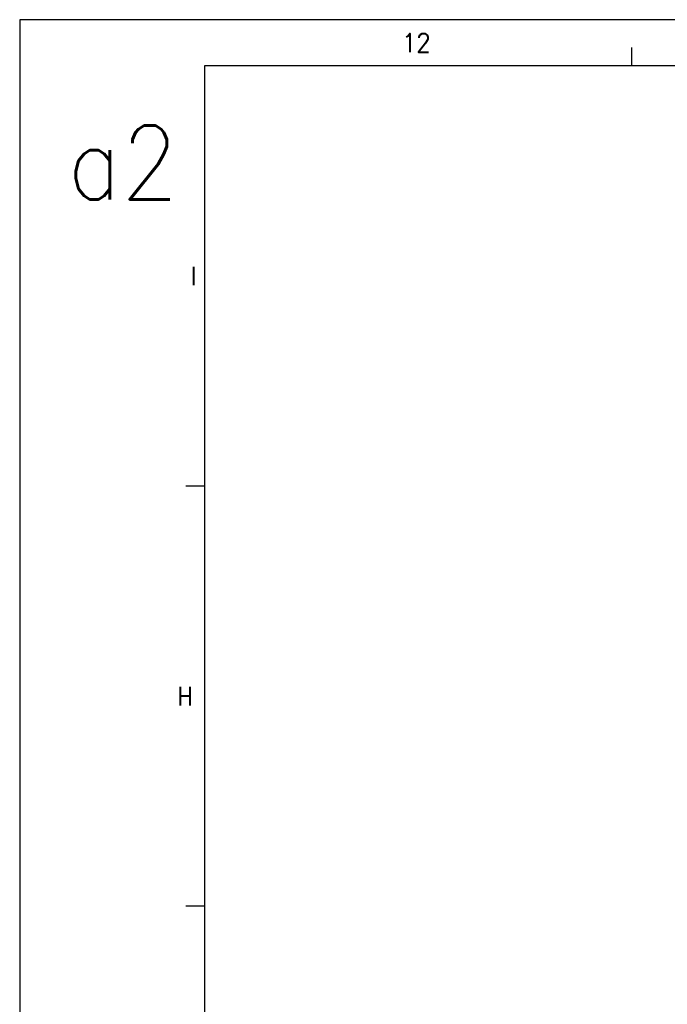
# Model space of a CAD drawing. Header units: millimetres. Extents: x -285 to 3669, y -217 to 203.
# Tile 6 of 21: x -285 to -215, y 96 to 203. Entities that reach past the tile are written whole.
import ezdxf

# ---------------------------------------------------------------- set-up
doc = ezdxf.new("R2010")
doc.units = ezdxf.units.MM
doc.layers.add('1', color=7, linetype='Continuous')
doc.styles.add('CONVERTER_11', font='txt.shx', dxfattribs={"width": 0.9})

# ---------------------------------------------------------------- blocks, each defined once
blk = doc.blocks.new('Marco_a2', base_point=(304.2098802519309, -212.0197288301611))
at = {"layer": '1', "color": 2, "linetype": 'Continuous'}
for p, q in [((-284.7901197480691, 202.9802711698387), (-284.7901197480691, 79.9802711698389)), ((309.2098802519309, 202.9802711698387), (-284.7901197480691, 202.9802711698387)), ((-218.4734530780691, 197.9802711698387), (-218.4734530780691, 199.9802711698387)), ((-264.7901197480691, 152.4247156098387), (-266.7901197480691, 152.4247156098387)), ((-264.7901197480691, 106.8691600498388), (-266.7901197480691, 106.8691600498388))]:
    blk.add_line(p, q, dxfattribs=at)
at = {"layer": '1', "color": 7, "linetype": 'Continuous'}
for p, q in [((-264.7901197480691, 197.9802711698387), (-264.7901197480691, -212.0197288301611)), ((304.2098802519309, 197.9802711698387), (-264.7901197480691, 197.9802711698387))]:
    blk.add_line(p, q, dxfattribs=at)
at = {"layer": '1', "color": 2, "char_height": 2, "attachment_point": 4, "line_spacing_factor": 1.20048019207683, "style": 'CONVERTER_11'}
for s, insert in [('12', (-243.3718989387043, 200.4765270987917)), ('I', (-266.2901197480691, 175.2024933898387)), ('H', (-267.734223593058, 129.6469378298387))]:
    blk.add_mtext(s, dxfattribs=dict(at, insert=insert))
at = {"layer": '1', "color": 6, "insert": (-279.6540753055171, 187.5030028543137), "char_height": 8, "attachment_point": 4, "line_spacing_factor": 1.20048019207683, "style": 'CONVERTER_11'}
blk.add_mtext('a2', dxfattribs=at)
blk = doc.blocks.new('Top', base_point=(304.2098802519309, -212.0197288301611))
blk.add_blockref('Marco_a2', (304.2098802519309, -212.0197288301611))

msp = doc.modelspace()

# ---------------------------------------------------------------- block references
msp.add_blockref('Top', (304.2098802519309, -212.0197288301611))

doc.saveas('drawing.dxf')
